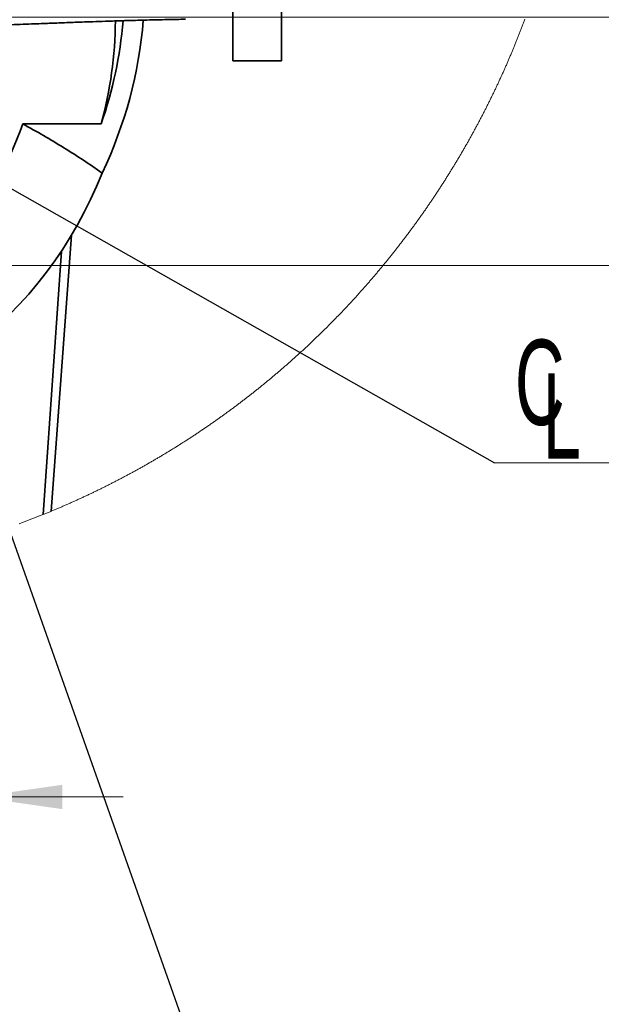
# Model space of a CAD drawing. Header units: millimetres. Extents: x 0 to 12118, y 0 to 8400.
# Tile 46 of 128: x 1974 to 2451, y 5978 to 6787. Entities that reach past the tile are written whole.
import ezdxf

# ---------------------------------------------------------------- set-up
doc = ezdxf.new("R2010")
doc.units = ezdxf.units.MM
doc.header["$LTSCALE"] = 20
doc.styles.add('SLDTEXTSTYLE0', font='TXT', dxfattribs={"width": 0.605})
doc.dimstyles.new('SLDDIMSTYLE10', dxfattribs={"dimtxt": 70, "dimasz": 70, "dimexe": 0, "dimexo": 0.0625, "dimgap": 17.5, "dimtad": 1, "dimdec": 1, "dimlfac": 0.5, "dimrnd": 1e-09, "dimzin": 12, "dimdsep": 46, "dimtxsty": 'SLDTEXTSTYLE0', "dimsah": 1, "dimcen": 0.09, "dimadec": 0, "dimazin": 3, "dimtfac": 1, "dimtmove": 0, "dimatfit": 0, "dimfxl": 1, "dimfrac": 2, "dimtolj": 1, "dimtzin": 12, "dimarcsym": 0})
doc.dimstyles.new('SLDDIMSTYLE4', dxfattribs={"dimtxt": 0.18, "dimasz": 70, "dimexe": 0, "dimexo": 0.0625, "dimgap": 0, "dimtad": 0, "dimtih": 1, "dimtoh": 1, "dimdec": 0, "dimrnd": 1e-09, "dimzin": 0, "dimdsep": 46, "dimtxsty": 'Standard', "dimsah": 1, "dimcen": 0.09, "dimadec": 0, "dimazin": 0, "dimtfac": 70, "dimtdec": 0, "dimtofl": 0, "dimtmove": 0, "dimatfit": 3, "dimfxl": 1, "dimfrac": 2, "dimtolj": 1, "dimtzin": 0, "dimarcsym": 0})
doc.dimstyles.new('SLDDIMSTYLE5', dxfattribs={"dimtxt": 0.18, "dimasz": 70, "dimexe": 0, "dimexo": 0.0625, "dimgap": 0, "dimtad": 0, "dimtih": 1, "dimtoh": 1, "dimdec": 0, "dimrnd": 1e-09, "dimzin": 0, "dimdsep": 46, "dimtxsty": 'Standard', "dimblk1": 'NONE', "dimblk2": 'NONE', "dimsah": 1, "dimcen": 0.09, "dimadec": 0, "dimazin": 0, "dimtfac": 70, "dimtdec": 0, "dimtofl": 0, "dimtmove": 0, "dimatfit": 3, "dimldrblk": 'NONE', "dimfxl": 1, "dimfrac": 2, "dimtolj": 1, "dimtzin": 0, "dimarcsym": 0})

# ---------------------------------------------------------------- blocks, each defined once
blk = doc.blocks.new('_None')
blk = doc.blocks.new('_D_61')
at = {"color": 7, "linetype": 'Continuous', "lineweight": 0}
for p, q in [((1718.46, 6784.74), (1718.46, 6118.35)), ((1938.46, 6563.54), (1938.46, 6118.35)), ((1718.46, 6148.35), (1598.46, 6148.35)), ((1718.46, 6148.35), (1938.46, 6148.35)), ((1938.46, 6148.35), (2058.46, 6148.35))]:
    blk.add_line(p, q, dxfattribs=at)
at = {"color": 7, "linetype": 'Continuous', "lineweight": 18}
for points in [[(1718.46, 6148.35), (1648.46, 6158.35), (1648.46, 6138.35)], [(1938.46, 6148.35), (2008.46, 6138.35), (2008.46, 6158.35)]]:
    blk.add_solid(points, dxfattribs=at)
at = {"color": 7, "linetype": 'Continuous', "lineweight": 18, "insert": (1748.25, 6238.59), "char_height": 70, "attachment_point": 1, "style": 'SLDTEXTSTYLE0'}
blk.add_mtext('110', dxfattribs=at)
blk = doc.blocks.new('_D_63')
at = {"color": 7, "linetype": 'Continuous', "lineweight": 0}
for p, q in [((2882.94, 6874.74), (2882.94, 7082.95)), ((2133.66, 6874.74), (2912.94, 6874.74)), ((2882.94, 6788.74), (2882.94, 6874.74)), ((1722.46, 6788.74), (2912.94, 6788.74)), ((2882.94, 6788.74), (2882.94, 6668.74))]:
    blk.add_line(p, q, dxfattribs=at)
at = {"color": 7, "linetype": 'Continuous', "lineweight": 18}
for points in [[(2882.94, 6874.74), (2892.94, 6944.74), (2872.94, 6944.74)], [(2882.94, 6788.74), (2872.94, 6718.74), (2892.94, 6718.74)]]:
    blk.add_solid(points, dxfattribs=at)
at = {"color": 7, "linetype": 'Continuous', "lineweight": 18, "insert": (2792.7, 6976.01), "char_height": 70, "attachment_point": 1, "rotation": 90, "style": 'SLDTEXTSTYLE0'}
blk.add_mtext('43', dxfattribs=at)
blk = doc.blocks.new('_D_65')
at = {"color": 7, "linetype": 'Continuous', "lineweight": 0}
for p, q in [((3022.94, 6788.74), (3022.94, 6908.74)), ((1722.46, 6788.74), (3052.94, 6788.74)), ((3022.94, 6788.74), (3022.94, 6584.74)), ((1519.66, 6584.74), (3052.94, 6584.74)), ((3022.94, 6584.74), (3022.94, 6464.74))]:
    blk.add_line(p, q, dxfattribs=at)
at = {"color": 7, "linetype": 'Continuous', "lineweight": 18}
for points in [[(3022.94, 6788.74), (3032.94, 6858.74), (3012.94, 6858.74)], [(3022.94, 6584.74), (3012.94, 6514.74), (3032.94, 6514.74)]]:
    blk.add_solid(points, dxfattribs=at)
at = {"color": 7, "linetype": 'Continuous', "lineweight": 18, "insert": (2932.7, 6606.53), "char_height": 70, "attachment_point": 1, "rotation": 90, "style": 'SLDTEXTSTYLE0'}
blk.add_mtext('102', dxfattribs=at)
blk = doc.blocks.new('SW_SYMBOL_MOD_CL')
at = {"color": 0, "linetype": 'Continuous', "lineweight": 0, "char_height": 15515, "attachment_point": 5, "style": 'SLDTEXTSTYLE0'}
for s, insert in [('C', (8000, 12000)), ('L', (12000, 6000))]:
    blk.add_mtext(s, dxfattribs=dict(at, insert=insert))
blk = doc.blocks.new('SW_NOTE_0_12')
at = {"color": 0, "linetype": 'Continuous', "lineweight": 0}
for p, q in [((0, 0), (331.11, 0)), ((331.11, 0), (0, 0)), ((0, 0), (331.11, 0)), ((331.11, 0), (0, 0)), ((0, 0), (331.11, 0)), ((331.11, 0), (0, 0))]:
    blk.add_line(p, q, dxfattribs=at)
at = {"color": 0, "linetype": 'Continuous', "lineweight": 0, "xscale": 0.0045117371, "yscale": 0.0045117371, "zscale": 0.0045117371}
blk.add_blockref('SW_SYMBOL_MOD_CL', (1.14, 11.44), dxfattribs=at)
at = {"color": 0, "linetype": 'Continuous', "lineweight": 0, "insert": (118.19, 91.56), "char_height": 70, "attachment_point": 1, "style": 'SLDTEXTSTYLE0'}
blk.add_mtext('Axis 3', dxfattribs=at)

msp = doc.modelspace()

# ---------------------------------------------------------------- linework, layer by layer
at = {"color": 7, "linetype": 'Continuous', "lineweight": 35}
for p, q in [((2148.458001, 6752.738948), (2148.458001, 6888.738866)), ((2188.458023, 6888.738866), (2188.458023, 6752.738948)), ((2188.458023, 6752.738948), (2148.458001, 6752.738948)), ((2040.421126, 6701.104636), (1975.954113, 6701.104636)), ((1999.222276, 6382.939572), (2016.040501, 6609.778757)), ((1992.85054, 6380.332942), (2007.716474, 6596.614952))]:
    msp.add_line(p, q, dxfattribs=at)
at = {"color": 7, "linetype": 'Continuous', "lineweight": 18, "flags": 128}
msp.add_lwpolyline([(1972.960768, 6372.659201), (1973.663804, 6372.91872), (1974.366484, 6373.178835), (1975.068924, 6373.439784), (1975.771067, 6373.701567), (1976.472912, 6373.963947), (1977.174518, 6374.227161), (1977.875826, 6374.491091), (1978.576896, 6374.755854), (1979.277608, 6375.021333), (1979.978082, 6375.287528), (1980.678258, 6375.554437), (1981.378136, 6375.822062), (1982.077715, 6376.090522), (1982.777057, 6376.359696), (1983.4761, 6376.629705), (1984.174845, 6376.90031), (1984.873292, 6377.17175), (1985.571442, 6377.443905), (1986.269293, 6377.716894), (1986.966905, 6377.990479), (1987.664161, 6378.264899), (1988.361177, 6378.540034), (1989.057896, 6378.816004), (1989.754257, 6379.092569), (1990.45038, 6379.369969), (1991.146204, 6379.648084), (1991.841731, 6379.926915), (1992.5369, 6380.20658), (1992.85054, 6380.332942), (1993.545291, 6380.61368), (1994.239805, 6380.895133), (1994.93396, 6381.177301), (1995.627878, 6381.460185), (1996.321437, 6381.743784), (1997.014699, 6382.028217), (1997.707662, 6382.313366), (1998.400328, 6382.59923), (1999.092696, 6382.885809), (1999.222276, 6382.939572), (1999.914286, 6383.226986), (2000.605938, 6383.515234), (2001.297352, 6383.804197), (2001.988408, 6384.093876), (2002.679167, 6384.384269), (2003.369627, 6384.675498), (2004.059729, 6384.967441), (2004.749594, 6385.2601), (2005.4391, 6385.553474), (2006.128309, 6385.847564), (2006.81716, 6386.142368), (2007.505772, 6386.438007), (2008.194027, 6386.734361), (2008.881924, 6387.031431), (2009.569583, 6387.329216), (2010.256884, 6387.627716), (2010.943827, 6387.926931), (2011.630533, 6388.226981), (2012.31688, 6388.527746), (2013.00287, 6388.829107), (2013.688562, 6389.131303), (2014.373956, 6389.434333), (2015.058992, 6389.737959), (2015.74373, 6390.0423), (2016.42817, 6390.347476), (2017.112193, 6390.653248), (2017.795977, 6390.959854), (2018.479404, 6391.267175), (2019.162474, 6391.575212), (2019.845245, 6391.883964), (2020.527658, 6392.193432), (2021.209774, 6392.503733), (2021.891532, 6392.814631), (2022.572992, 6393.126364), (2023.254094, 6393.438811), (2023.934898, 6393.751855), (2024.615285, 6394.065733), (2025.295434, 6394.380326), (2025.975165, 6394.695635), (2026.654599, 6395.011658), (2027.333674, 6395.328398), (2028.012452, 6395.645971), (2028.690872, 6395.964141), (2029.368934, 6396.283145), (2030.046699, 6396.602745), (2030.724046, 6396.923179), (2031.401095, 6397.24421), (2032.077846, 6397.566075), (2032.75418, 6397.888655), (2033.430216, 6398.211951), (2034.105894, 6398.535962), (2034.781215, 6398.860569), (2035.456178, 6399.18601), (2036.130783, 6399.512167), (2036.805091, 6399.839158), (2037.47904, 6400.166745), (2038.152573, 6400.495047), (2038.825807, 6400.824065), (2039.498684, 6401.153798), (2040.171203, 6401.484246), (2040.843425, 6401.815529), (2041.515229, 6402.147407), (2042.186675, 6402.480001), (2042.857823, 6402.81331), (2043.528554, 6403.147454), (2044.198928, 6403.482194), (2044.869003, 6403.817649), (2045.538661, 6404.153938), (2046.207962, 6404.490824), (2046.876964, 6404.828424), (2047.54555, 6405.16674), (2048.213777, 6405.505891), (2048.881647, 6405.845637), (2049.54916, 6406.186099), (2050.216315, 6406.527276), (2050.883112, 6406.869168), (2051.549492, 6407.211895), (2052.215574, 6407.555218), (2052.881238, 6407.899256), (2053.546545, 6408.244009), (2054.211495, 6408.589477), (2054.876087, 6408.935661), (2055.540321, 6409.28256), (2056.204138, 6409.630055), (2056.867597, 6409.978385), (2057.530699, 6410.32743), (2058.193443, 6410.67719), (2058.85577, 6411.027546), (2059.517739, 6411.378736), (2060.17935, 6411.730523), (2060.840604, 6412.083144), (2061.501441, 6412.436361), (2062.16192, 6412.790293), (2062.821982, 6413.144941), (2063.481686, 6413.500304), (2064.141033, 6413.856382), (2064.799962, 6414.213176), (2065.458534, 6414.570684), (2066.116748, 6414.928789), (2066.774545, 6415.287728), (2067.431984, 6415.647263), (2068.089006, 6416.007633), (2068.74567, 6416.368599), (2069.401917, 6416.73028), (2070.057807, 6417.092676), (2070.713279, 6417.455787), (2071.368394, 6417.819495), (2072.023091, 6418.184037), (2072.677431, 6418.549175), (2073.331354, 6418.915148), (2073.984918, 6419.281716), (2074.638066, 6419.649), (2075.290856, 6420.016999), (2075.943229, 6420.385594), (2076.595185, 6420.755024), (2077.246783, 6421.125049), (2077.897963, 6421.49579), (2078.548727, 6421.867246), (2079.199133, 6422.239418), (2079.849121, 6422.612304), (2080.498693, 6422.985787), (2081.147907, 6423.360104), (2081.796703, 6423.735018), (2082.445083, 6424.110646), (2083.093104, 6424.486871), (2083.740649, 6424.86393), (2084.387836, 6425.241585), (2085.034666, 6425.619955), (2085.681019, 6425.99904), (2086.327014, 6426.378841), (2086.972592, 6426.759238), (2087.617752, 6427.140469), (2088.262496, 6427.522297), (2088.906822, 6427.90472), (2089.550791, 6428.287978), (2090.194282, 6428.671832), (2090.837417, 6429.056401), (2091.480133, 6429.441685), (2092.122433, 6429.827685), (2092.764315, 6430.214281), (2093.405781, 6430.601592), (2094.046829, 6430.989618), (2094.687459, 6431.37836), (2095.327732, 6431.767697), (2095.967529, 6432.15775), (2096.606908, 6432.548518), (2097.24587, 6432.939882), (2097.884474, 6433.332081), (2098.522601, 6433.724875), (2099.160311, 6434.118266), (2099.797604, 6434.512491), (2100.43448, 6434.907312), (2101.070938, 6435.302849), (2101.706979, 6435.698981), (2102.342603, 6436.095829), (2102.97775, 6436.493392), (2103.61254, 6436.89167), (2104.246852, 6437.290544), (2104.880748, 6437.690134), (2105.514285, 6438.090319), (2106.147287, 6438.491339), (2106.77993, 6438.892836), (2107.412157, 6439.295168), (2108.043907, 6439.698095), (2108.675239, 6440.101738), (2109.306154, 6440.506096), (2109.936652, 6440.91105), (2110.566673, 6441.316719), (2111.196277, 6441.722984), (2111.825464, 6442.129965), (2112.454173, 6442.53766), (2113.082466, 6442.946071), (2113.710341, 6443.355078), (2114.337799, 6443.764682), (2114.964781, 6444.175), (2115.591345, 6444.586034), (2116.217432, 6444.997782), (2116.843102, 6445.410127), (2117.468355, 6445.823188), (2118.09313, 6446.236844), (2118.717489, 6446.651215), (2119.341431, 6447.066183), (2119.964895, 6447.481866), (2120.587883, 6447.898264), (2121.210453, 6448.315258), (2121.832607, 6448.732967), (2122.454283, 6449.151273), (2123.075542, 6449.570293), (2123.696325, 6449.990029), (2124.31663, 6450.410361), (2124.936519, 6450.831289), (2125.55599, 6451.252932), (2126.174984, 6451.675291), (2126.793501, 6452.098245), (2127.411601, 6452.521915), (2128.029225, 6452.946181), (2128.646431, 6453.371162), (2129.26316, 6453.796739), (2129.879413, 6454.223032), (2130.495248, 6454.650039), (2131.110606, 6455.077643), (2131.725488, 6455.505843), (2132.339952, 6455.934758), (2132.953939, 6456.364269), (2133.56745, 6456.794495), (2134.180543, 6457.225437), (2134.79316, 6457.656975), (2135.4053, 6458.089108), (2136.016962, 6458.521957), (2136.628208, 6458.955402), (2137.238977, 6459.389562), (2137.849269, 6459.824319), (2138.459084, 6460.25979), (2139.068482, 6460.695858), (2139.677343, 6461.132641), (2140.285787, 6461.570019), (2140.893755, 6462.007994), (2141.501245, 6462.446685), (2142.108319, 6462.88609), (2142.714856, 6463.326092), (2143.320975, 6463.766689), (2143.926558, 6464.208002), (2144.531724, 6464.649911), (2145.136413, 6465.092535), (2145.740626, 6465.535636), (2146.344361, 6465.979571), (2146.94762, 6466.424103), (2147.550402, 6466.86923), (2148.152706, 6467.314954), (2148.754535, 6467.761392), (2149.355886, 6468.208546), (2149.95676, 6468.656296), (2150.557158, 6469.104643), (2151.157079, 6469.553585), (2151.756523, 6470.003242), (2152.35543, 6470.453496), (2152.95392, 6470.904464), (2153.551934, 6471.356029), (2154.149411, 6471.80819), (2154.74647, 6472.261066), (2155.342994, 6472.714538), (2155.9391, 6473.168607), (2156.534669, 6473.62339), (2157.129762, 6474.078769), (2157.724318, 6474.534745), (2158.318457, 6474.991436), (2158.91212, 6475.448723), (2159.505246, 6475.906605), (2160.097895, 6476.365204), (2160.690067, 6476.824398), (2161.281702, 6477.284188), (2161.872921, 6477.744574), (2162.463603, 6478.205676), (2163.053808, 6478.667373), (2163.643477, 6479.129786), (2164.232669, 6479.592676), (2164.821384, 6480.056281), (2165.409622, 6480.520482), (2165.997324, 6480.985398), (2166.584549, 6481.45091), (2167.171297, 6481.917019), (2167.757509, 6482.383723), (2168.343243, 6482.851023), (2168.928501, 6483.319039), (2169.513223, 6483.787651), (2170.097468, 6484.256859), (2170.681176, 6484.726782), (2171.264408, 6485.197181), (2171.847162, 6485.668297), (2172.42938, 6486.140008), (2173.011062, 6486.612434), (2173.592267, 6487.085337), (2174.172995, 6487.558956), (2174.753187, 6488.03317), (2175.332901, 6488.507981), (2175.91208, 6488.983388), (2176.490781, 6489.45951), (2177.068946, 6489.936108), (2177.646634, 6490.413422), (2178.223786, 6490.891332), (2178.800402, 6491.369838), (2179.37654, 6491.84906), (2179.952142, 6492.328758), (2180.527267, 6492.809171), (2181.101856, 6493.290062), (2181.675908, 6493.771667), (2182.249484, 6494.253869), (2182.822523, 6494.736786), (2183.395085, 6495.220179), (2183.967111, 6495.704288), (2184.5386, 6496.188874), (2185.109613, 6496.674175), (2185.680029, 6497.160072), (2186.249969, 6497.646565), (2186.819432, 6498.133654), (2187.388358, 6498.62134), (2187.956688, 6499.109621), (2188.524601, 6499.598498), (2189.091918, 6500.088091), (2189.658759, 6500.57816), (2190.225003, 6501.068945), (2190.79083, 6501.560206), (2191.35606, 6502.052183), (2191.920755, 6502.544756), (2192.484972, 6503.037805), (2193.048653, 6503.53157), (2193.611739, 6504.025931), (2194.174406, 6504.520888), (2194.736478, 6505.016441), (2195.298014, 6505.51259), (2195.859012, 6506.009335), (2196.419535, 6506.506676), (2196.979461, 6507.004614), (2197.53891, 6507.503147), (2198.097823, 6508.002276), (2198.656199, 6508.502002), (2199.213979, 6509.002323), (2199.771283, 6509.50324), (2200.32805, 6510.004873), (2200.88428, 6510.506983), (2201.439974, 6511.009688), (2201.995132, 6511.51299), (2202.549753, 6512.016887), (2203.103838, 6512.521262), (2203.657327, 6513.026352), (2204.210338, 6513.532038), (2204.762814, 6514.038319), (2205.314693, 6514.545197), (2205.866096, 6515.052552), (2206.416902, 6515.560622), (2206.967232, 6516.069288), (2207.516966, 6516.578431), (2208.066163, 6517.08817), (2208.614824, 6517.598624), (2209.162948, 6518.109555), (2209.710476, 6518.621082), (2210.257528, 6519.133205), (2210.803983, 6519.645924), (2211.349902, 6520.15924), (2211.895285, 6520.673151), (2212.440131, 6521.187539), (2212.984381, 6521.702642), (2213.528154, 6522.218222), (2214.071331, 6522.734399), (2214.613912, 6523.251171), (2215.156016, 6523.768539), (2215.697524, 6524.286504), (2216.238496, 6524.805064), (2216.778931, 6525.324101), (2217.318771, 6525.843735), (2217.858074, 6526.363964), (2218.39684, 6526.884789), (2218.93501, 6527.406211), (2219.472644, 6527.928228), (2220.009742, 6528.450722), (2220.546243, 6528.973813), (2221.082208, 6529.497499), (2221.617637, 6530.021782), (2222.152469, 6530.54666), (2222.686765, 6531.072016), (2223.220465, 6531.597967), (2223.753629, 6532.124514), (2224.286196, 6532.651658), (2224.818227, 6533.179397), (2225.349722, 6533.707614), (2225.88062, 6534.236426), (2226.410982, 6534.765835), (2226.940749, 6535.29572), (2227.469919, 6535.826201), (2227.998612, 6536.357279), (2228.526649, 6536.888952), (2229.05415, 6537.421222), (2229.581115, 6537.953968), (2230.107484, 6538.48731), (2230.633256, 6539.021129), (2231.158492, 6539.555664), (2231.683133, 6540.090675), (2232.207236, 6540.626163), (2232.730744, 6541.162367), (2233.253715, 6541.699047), (2233.77609, 6542.236323), (2234.297869, 6542.774076), (2234.819112, 6543.312425), (2235.339699, 6543.851371), (2235.859809, 6544.390793), (2236.379263, 6544.930811), (2236.898181, 6545.471425), (2237.416563, 6546.012635), (2237.934289, 6546.554322), (2238.451478, 6547.096486), (2238.968072, 6547.639365), (2239.484129, 6548.182721), (2239.99953, 6548.726554), (2240.514395, 6549.270983), (2241.028724, 6549.816007), (2241.542396, 6550.361509), (2242.055533, 6550.907607), (2242.568073, 6551.454301), (2243.080017, 6552.001471), (2243.591366, 6552.549238), (2244.102118, 6553.097481), (2244.612334, 6553.646321), (2245.121953, 6554.195637), (2245.630977, 6554.74555), (2246.139405, 6555.296058), (2246.647236, 6555.847044), (2247.154472, 6556.398625), (2247.661171, 6556.950683), (2248.167214, 6557.503218), (2248.672721, 6558.056469), (2249.177632, 6558.610196), (2249.681947, 6559.1644), (2250.185666, 6559.7192), (2250.688729, 6560.274477), (2251.191256, 6560.83035), (2251.693246, 6561.386699), (2252.194581, 6561.943645), (2252.69532, 6562.501068), (2253.195462, 6563.059087), (2253.695009, 6563.617582), (2254.193959, 6564.176674), (2254.692314, 6564.736242), (2255.190072, 6565.296407), (2255.687234, 6565.857048), (2256.183801, 6566.418166), (2256.679771, 6566.979999), (2257.175145, 6567.54219), (2257.669923, 6568.104977), (2258.164046, 6568.668241), (2258.657632, 6569.232101), (2259.150562, 6569.796438), (2259.642956, 6570.361371), (2260.134694, 6570.92678), (2260.625837, 6571.492667), (2261.116383, 6572.05915), (2261.606333, 6572.626109), (2262.095687, 6573.193545), (2262.584386, 6573.761577), (2263.072488, 6574.330206), (2263.560054, 6574.899192), (2264.046905, 6575.468774), (2264.533219, 6576.038952), (2265.018937, 6576.609487), (2265.504, 6577.180619), (2265.988467, 6577.752347), (2266.472337, 6578.324551), (2266.955552, 6578.897233), (2267.43823, 6579.470391), (2267.920253, 6580.044145), (2268.40162, 6580.618377), (2268.882451, 6581.193084), (2269.362626, 6581.768389), (2269.842205, 6582.344169), (2270.321128, 6582.920427), (2270.799515, 6583.497281), (2271.277187, 6584.074611), (2271.754322, 6584.652419), (2272.230801, 6585.230703), (2272.706685, 6585.809583), (2273.181913, 6586.388821), (2273.656545, 6586.968775), (2274.13058, 6587.549085), (2274.60396, 6588.129992), (2275.076744, 6588.711376), (2275.548932, 6589.293237), (2276.020465, 6589.875574), (2276.491341, 6590.458388), (2276.961622, 6591.041798), (2277.431307, 6591.625685), (2277.900336, 6592.210049), (2278.368769, 6592.795009), (2278.836546, 6593.380327), (2279.303727, 6593.966241), (2279.770253, 6594.552631), (2280.236182, 6595.139498), (2280.701456, 6595.726843), (2281.166134, 6596.314783), (2281.630156, 6596.903081), (2282.093582, 6597.491975), (2282.556352, 6598.081345), (2283.018467, 6598.671193), (2283.479986, 6599.261517), (2283.940909, 6599.852438), (2284.401116, 6600.443716), (2284.860787, 6601.03559), (2285.319743, 6601.627822), (2285.778103, 6602.220649), (2286.235807, 6602.813954), (2286.692915, 6603.407736), (2287.149367, 6604.001994), (2287.605224, 6604.596729), (2288.060365, 6605.191941), (2288.514969, 6605.787749), (2288.968859, 6606.383915), (2289.422152, 6606.980557), (2289.87479, 6607.577796), (2290.326772, 6608.175392), (2290.778158, 6608.773584), (2291.228888, 6609.372253), (2291.678963, 6609.97128), (2292.128382, 6610.570903), (2292.577205, 6611.171002), (2293.025372, 6611.771459), (2293.472884, 6612.372513), (2293.919799, 6612.974043), (2294.366, 6613.57605), (2294.811604, 6614.178414), (2295.256553, 6614.781375), (2295.700905, 6615.384812), (2296.144543, 6615.988607), (2296.587584, 6616.592998), (2297.02997, 6617.197866), (2297.4717, 6617.803092), (2297.912774, 6618.408913), (2298.353193, 6619.015093), (2298.792956, 6619.621868), (2299.232123, 6620.229001), (2299.670634, 6620.836611), (2300.10843, 6621.444697), (2300.54563, 6622.05338), (2300.982175, 6622.66242), (2301.418064, 6623.271937), (2301.853297, 6623.881812), (2302.287934, 6624.492283), (2302.721856, 6625.10323), (2303.155122, 6625.714535), (2303.587792, 6626.326437), (2304.019747, 6626.938696), (2304.451046, 6627.551431), (2304.881749, 6628.164644), (2305.311737, 6628.778333), (2305.741129, 6629.3925), (2306.169805, 6630.007024), (2306.597886, 6630.622024), (2307.025251, 6631.237621), (2307.452021, 6631.853575), (2307.878075, 6632.470007), (2308.303473, 6633.086796), (2308.728275, 6633.70418), (2309.152362, 6634.321923), (2309.575794, 6634.940142), (2309.998569, 6635.558839), (2310.420689, 6636.177892), (2310.842154, 6636.797542), (2311.262963, 6637.41755), (2311.683056, 6638.038034), (2312.102554, 6638.658995), (2312.521336, 6639.280314), (2312.939522, 6639.90211), (2313.356993, 6640.524382), (2313.773808, 6641.147132), (2314.189968, 6641.770239), (2314.605412, 6642.393822), (2315.020261, 6643.017883), (2315.434394, 6643.642421), (2315.847871, 6644.267316), (2316.260693, 6644.892688), (2316.672859, 6645.518536), (2317.08431, 6646.144743), (2317.495165, 6646.771426), (2317.905304, 6647.398586), (2318.314788, 6648.026104), (2318.723557, 6648.654098), (2319.131729, 6649.28257), (2319.539187, 6649.911399), (2319.945989, 6650.540704), (2320.352075, 6651.170487), (2320.757506, 6651.800627), (2321.162281, 6652.431245), (2321.5664, 6653.062339), (2321.969805, 6653.69379), (2322.372553, 6654.325719), (2322.774646, 6654.958005), (2323.176083, 6655.590768), (2323.576746, 6656.223888), (2323.976812, 6656.857605), (2324.376163, 6657.49156), (2324.774918, 6658.126111), (2325.172958, 6658.7609), (2325.570283, 6659.396286), (2325.966892, 6660.032029), (2326.362905, 6660.66813), (2326.758203, 6661.304707), (2327.152786, 6661.941762), (2327.546773, 6662.579174), (2327.940044, 6663.217063), (2328.3326, 6663.855309), (2328.724441, 6664.494033), (2329.115686, 6665.133114), (2329.506216, 6665.772671), (2329.89615, 6666.412587), (2330.285249, 6667.05286), (2330.673752, 6667.693729), (2331.06154, 6668.334837), (2331.448612, 6668.976421), (2331.835089, 6669.618482), (2332.22085, 6670.260901), (2332.605896, 6670.903678), (2332.990227, 6671.546931), (2333.373961, 6672.190661), (2333.756981, 6672.834749), (2334.139285, 6673.479194), (2334.520874, 6674.123997), (2334.901867, 6674.769277), (2335.282025, 6675.415034), (2335.661588, 6676.061148), (2336.040435, 6676.70762), (2336.418686, 6677.354569), (2336.796102, 6678.001876), (2337.172923, 6678.64954), (2337.549028, 6679.297681), (2337.924418, 6679.946179), (2338.299093, 6680.595155), (2338.673172, 6681.244368), (2339.046535, 6681.894178), (2339.419184, 6682.544226), (2339.791117, 6683.194752), (2340.162334, 6683.845634), (2340.532837, 6684.496994), (2340.902743, 6685.148711), (2341.271815, 6685.800786), (2341.640291, 6686.453218), (2342.008052, 6687.106128), (2342.375216, 6687.759394), (2342.741546, 6688.413138), (2343.107161, 6689.06712), (2343.47218, 6689.721579), (2343.836484, 6690.376396), (2344.200072, 6691.031689), (2344.562945, 6691.687221), (2344.925103, 6692.34323), (2345.286546, 6692.999596), (2345.647392, 6693.65644), (2346.007404, 6694.313521), (2346.36682, 6694.97108), (2346.725402, 6695.628996), (2347.083387, 6696.287269), (2347.440657, 6696.94602), (2347.797212, 6697.605128), (2348.153052, 6698.264475), (2348.508296, 6698.924298), (2348.862705, 6699.584598), (2349.216399, 6700.245137), (2349.569497, 6700.906152), (2349.92176, 6701.567406), (2350.273428, 6702.229137), (2350.62438, 6702.891226), (2350.974617, 6703.553672), (2351.324019, 6704.216594), (2351.672826, 6704.879756), (2352.020917, 6705.543275), (2352.368293, 6706.20727), (2352.714953, 6706.871624), (2353.060899, 6707.536335), (2353.406248, 6708.201403), (2353.750763, 6708.86683), (2354.094562, 6709.532614), (2354.437647, 6710.198755), (2354.780135, 6710.865254), (2355.121789, 6711.53223), (2355.462727, 6712.199445), (2355.80307, 6712.867017), (2356.142578, 6713.535065), (2356.48149, 6714.203353), (2356.819568, 6714.872117), (2357.157049, 6715.541119), (2357.493696, 6716.210599), (2357.829747, 6716.880436), (2358.164964, 6717.550511), (2358.499465, 6718.221063), (2358.83337, 6718.891854), (2359.166441, 6719.563122), (2359.498916, 6720.234747), (2359.830556, 6720.90661), (2360.1616, 6721.578951), (2360.49181, 6722.251529), (2360.821304, 6722.924466), (2361.150203, 6723.597879), (2361.478267, 6724.271531), (2361.805615, 6724.94554), (2362.132249, 6725.620026), (2362.458286, 6726.294751), (2362.783489, 6726.969833), (2363.107977, 6727.645273), (2363.431749, 6728.320951), (2363.754806, 6728.997106), (2364.077148, 6729.673619), (2364.398775, 6730.35037), (2364.719567, 6731.027598), (2365.039763, 6731.705065), (2365.359244, 6732.382889), (2365.677891, 6733.06107), (2365.995941, 6733.739609), (2366.313157, 6734.418387), (2366.629777, 6735.097642), (2366.945562, 6735.777135), (2367.260632, 6736.456985), (2367.574987, 6737.137193), (2367.888627, 6737.817759), (2368.201551, 6738.498683), (2368.51376, 6739.179845), (2368.825254, 6739.861364), (2369.135914, 6740.543241), (2369.445977, 6741.225476), (2369.755206, 6741.908068), (2370.06372, 6742.590899), (2370.371518, 6743.274088), (2370.67872, 6743.957634), (2370.984969, 6744.641418), (2371.290622, 6745.32556), (2371.595559, 6746.01006), (2371.899662, 6746.694917), (2372.203169, 6747.380132), (2372.505841, 6748.065586), (2372.807798, 6748.751397), (2373.10904, 6749.437446), (2373.409567, 6750.123973), (2373.709378, 6750.810737), (2374.008355, 6751.497741), (2374.306617, 6752.18522), (2374.604282, 6752.872939), (2374.901113, 6753.560896), (2375.197229, 6754.249329), (2375.492511, 6754.938001), (2375.787196, 6755.626912), (2376.081047, 6756.31618), (2376.374183, 6757.005806), (2376.666603, 6757.695789), (2376.958308, 6758.386011), (2377.249298, 6759.07659), (2377.539453, 6759.767408), (2377.829013, 6760.458584), (2378.117738, 6761.149997), (2378.405747, 6761.841769), (2378.692922, 6762.533898), (2378.979502, 6763.226266), (2379.265246, 6763.918991), (2379.550276, 6764.611954), (2379.83459, 6765.305276), (2380.118189, 6765.998955), (2380.400953, 6766.692872), (2380.683122, 6767.387028), (2380.964455, 6768.081541), (2381.244955, 6768.776412), (2381.524858, 6769.471521), (2381.803927, 6770.166869), (2382.082281, 6770.862694), (2382.359919, 6771.558637), (2382.636843, 6772.254939), (2382.912931, 6772.951598), (2383.188424, 6773.648495), (2383.463082, 6774.345631), (2383.736906, 6775.043125), (2384.010134, 6775.740857), (2384.282527, 6776.438946), (2384.554205, 6777.137275), (2384.825168, 6777.83596), (2385.095296, 6778.534884), (2385.364709, 6779.234166), (2385.633407, 6779.933567), (2385.901389, 6780.633445), (2386.168537, 6781.333442), (2386.43497, 6782.033915), (2386.700687, 6782.734508), (2386.96569, 6783.435459), (2387.229857, 6784.136648), (2387.49331, 6784.838195), (2387.755928, 6785.53998), (2388.01795, 6786.242003), (2388.279137, 6786.944384)], dxfattribs=at)
at = {"color": 7, "linetype": 'Continuous', "lineweight": 35}
for centre, radius, start, end in [((1716.704248, 6814.036479), 342.85014, 340.768167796, 355.274555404), ((1718.453507, 6788.739707), 333.681066, 344.773752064, 359.46393909), ((1716.70572, 6815.251513), 359.453141, 334.541669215, 355.372440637), ((1718.460508, 6788.737567), 271.997219, 319.586467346, 341.204993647), ((1718.458116, 6788.738815), 347.249169, 277.026867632, 338.370018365)]:
    msp.add_arc(centre, radius, start, end, dxfattribs=at)
for points, knots in [([(1743.444768, 6793.716783), (1748.030683, 6792.788802), (1757.458613, 6790.881015), (1771.096343, 6788.642246), (1783.389457, 6786.889321), (1793.418566, 6785.65889), (1801.251828, 6784.80983), (1807.354858, 6784.214187), (1812.386206, 6783.763432), (1817.024974, 6783.379002), (1821.743883, 6783.019768), (1827.965376, 6782.587337), (1836.088279, 6782.098683), (1846.622404, 6781.59504), (1858.157622, 6781.194372), (1870.700676, 6780.918205), (1884.130473, 6780.784118), (1898.006521, 6780.806999), (1911.03697, 6780.956902), (1921.943239, 6781.161629), (1929.653683, 6781.344289), (1934.71281, 6781.477664), (1938.210025, 6781.57475), (1942.075708, 6781.686654), (1947.068386, 6781.839174), (1953.406531, 6782.04371), (1960.812386, 6782.296913), (1969.453056, 6782.607105), (1978.39892, 6782.941456), (1986.998536, 6783.270428), (1994.345087, 6783.554285), (2000.882203, 6783.80675), (2007.255283, 6784.051681), (2013.919417, 6784.305181), (2021.143016, 6784.574732), (2029.330597, 6784.872035), (2038.930483, 6785.206429), (2050.319317, 6785.57959), (2063.530563, 6785.976324), (2078.548175, 6786.375435), (2094.128982, 6786.73483), (2104.702299, 6786.930267), (2109.671054, 6787.022109)], [0, 0, 0, 0, 0.038227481, 0.0785897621, 0.1128996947, 0.1396841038, 0.1611458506, 0.1772773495, 0.1897871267, 0.2024204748, 0.2153095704, 0.2284557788, 0.253377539, 0.2817987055, 0.3146243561, 0.3476837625, 0.3843082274, 0.4243597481, 0.4610602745, 0.4907834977, 0.5134881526, 0.5240784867, 0.5321350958, 0.5420742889, 0.5556775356, 0.5729484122, 0.5938891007, 0.6162248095, 0.6435952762, 0.6670352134, 0.6865421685, 0.7036674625, 0.7204886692, 0.7386539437, 0.7581583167, 0.7795525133, 0.8055973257, 0.8366448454, 0.8726585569, 0.9135925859, 0.9593942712, 1, 1, 1, 1]), ([(2041.255293, 6660.73894), (2036.127284, 6664.274176), (2025.779382, 6671.407992), (2009.709055, 6681.608346), (1993.101808, 6691.593419), (1981.701848, 6697.916571), (1975.954113, 6701.104636)], [0, 0, 0, 0, 0.2432544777, 0.4908676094, 0.7433009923, 1, 1, 1, 1])]:
    msp.add_open_spline(points, degree=3, knots=knots, dxfattribs=at)

# ---------------------------------------------------------------- block references
at = {"color": 7, "linetype": 'Continuous', "lineweight": 0}
msp.add_blockref('SW_NOTE_0_12', (2363.333333, 6422.777778), dxfattribs=at)

# ---------------------------------------------------------------- dimensions: what is measured, and where the dimension line sits
at = {"color": 7, "linetype": 'Continuous', "lineweight": 18}
for base, p2, picture, middle in [((2882.937231, 6874.738925), (2129.658028, 6874.738925), '_D_63', (2882.937231, 7029.479566)), ((3022.937231, 6584.738925), (1515.658028, 6584.738925), '_D_65', (3022.937231, 6686.738925))]:
    dim = msp.add_linear_dim(base=base, p1=(1718.458028, 6788.738925), p2=p2, angle=90, dimstyle='SLDDIMSTYLE10', dxfattribs=at)
    dim.commit()
    dim.dimension.update_dxf_attribs({"geometry": picture, "text_midpoint": middle, "dimtype": 160})
dim = msp.add_linear_dim(base=(1938.458028, 6148.350693), p1=(1718.458028, 6788.738925), p2=(1938.458028, 6567.538925), dimstyle='SLDDIMSTYLE10', dxfattribs=at)
dim.commit()
dim.dimension.update_dxf_attribs({"geometry": '_D_61', "text_midpoint": (1828.458028, 6148.350693), "dimtype": 160})

# ---------------------------------------------------------------- leaders
at = {"color": 7, "linetype": 'Continuous', "lineweight": 0}
msp.add_leader([(1718.458028, 6788.738925), (2363.333333, 6422.777778)], dimstyle='SLDDIMSTYLE4', dxfattribs=at)
at = {"color": 7, "linetype": 'Continuous', "lineweight": 18, "has_arrowhead": 0}
msp.add_leader([(1964.260925, 6369.518557), (2193.559436, 5720.996606)], dimstyle='SLDDIMSTYLE5', dxfattribs=at)

doc.saveas('drawing.dxf')
